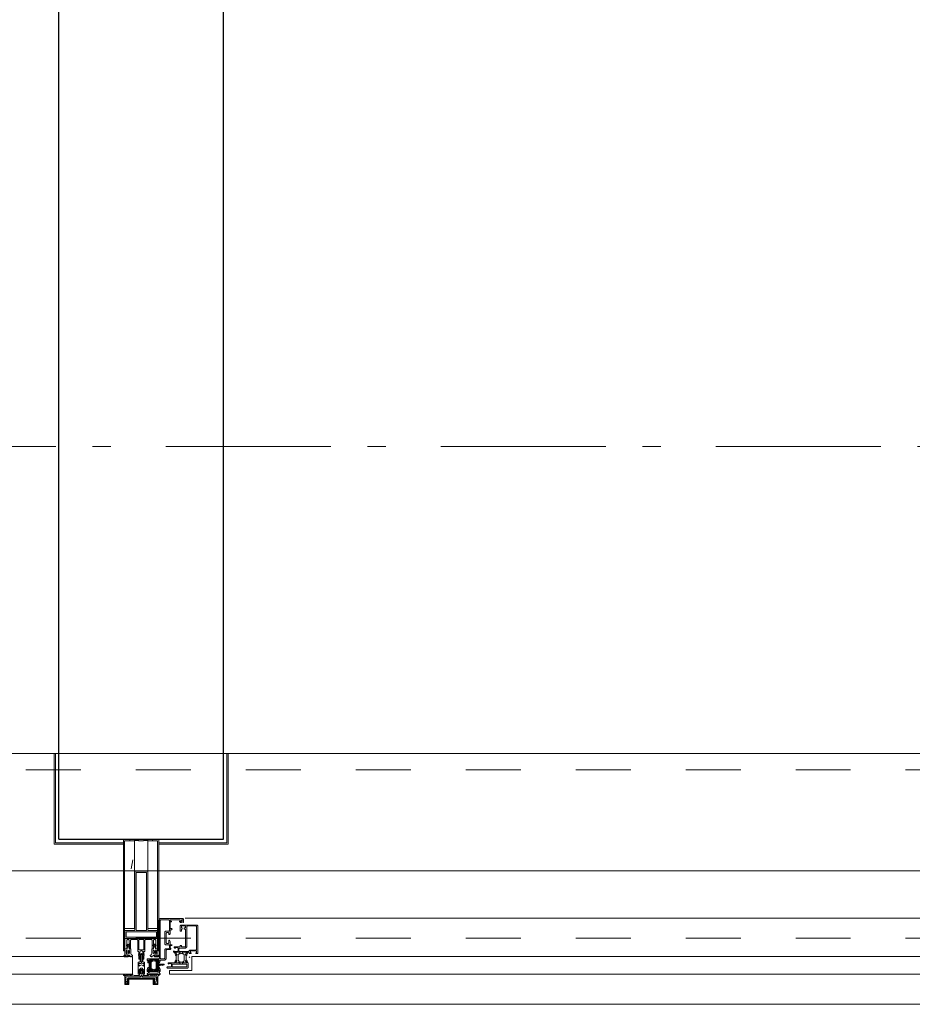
# Model space of a CAD drawing. Header units: millimetres. Extents: x 293454 to 524618, y 211738 to 307297.
# Tile 95 of 152: x 515689 to 517042, y 219688 to 221180. Entities that reach past the tile are written whole.
import ezdxf

# ---------------------------------------------------------------- set-up
doc = ezdxf.new("R2010")
doc.units = ezdxf.units.MM
doc.header["$LTSCALE"] = 400
doc.linetypes.add('STYLE_01', pattern=[0.416641, 0.208282, -0.208359])
doc.linetypes.add('STYLE_06', pattern=[1.041641, 0.625, -0.208282, 0.069427, -0.138931])
for name, color, linetype, lineweight in [('mat-afdichting', 9, 'Continuous', 5), ('mat-beton (ihwg)', 5, 'Continuous', 25), ('mat-glas', 5, 'Continuous', 15), ('None', 7, 'Continuous', 9)]:
    doc.layers.add(name, color=color, linetype=linetype, lineweight=lineweight)
doc.styles.get("Standard").update_dxf_attribs({"font": 'arial.ttf'})

# ---------------------------------------------------------------- blocks, each defined once
blk = doc.blocks.new('*U391')
at = {"layer": 'None', "color": 3, "linetype": 'Continuous', "lineweight": 15}
for p, q in [((54072.1, -35229.5), (54073.1, -35230.5)), ((54072.1, -35232.5), (54073.1, -35233.5)), ((54072.1, -35234.5), (54073.1, -35236.5)), ((54072.1, -35237.5), (54073.1, -35239.5)), ((54072.1, -35240.5), (54073.1, -35241.5)), ((54072.1, -35243.5), (54073.1, -35244.5))]:
    blk.add_line(p, q, dxfattribs=at)
blk = doc.blocks.new('*U392')
at = {"layer": 'None', "color": 3, "linetype": 'Continuous', "lineweight": 15}
for p, q in [((54073.1, -35228.5), (54072.1, -35230.5)), ((54073.1, -35231.5), (54072.1, -35233.5)), ((54073.1, -35234.5), (54072.1, -35235.5)), ((54073.1, -35237.5), (54072.1, -35238.5)), ((54073.1, -35240.5), (54072.1, -35241.5)), ((54073.1, -35242.5), (54072.1, -35244.5))]:
    blk.add_line(p, q, dxfattribs=at)
blk = doc.blocks.new('30010-0')
at = {"layer": 'None', "color": 8, "linetype": 'Continuous', "lineweight": 5}
for p, q in [((3, 20), (3, 22)), ((3, 11), (3, 18)), ((4, 6), (4, 22)), ((5, 6), (5, 22)), ((6, 18), (6, 22)), ((7, 20), (7, 22)), ((8, 21), (8, 22)), ((12, 21), (12, 22)), ((13, 20), (13, 22)), ((14, 6), (14, 22)), ((15, 6), (15, 22)), ((16, 6), (16, 22)), ((17, 20), (17, 22)), ((17, 13), (17, 17)), ((18, 14), (18, 16)), ((19, 14), (19, 16)), ((20, 14), (20, 16)), ((21, 14), (21, 16)), ((22, 15), (22, 16)), ((23, 15), (23, 16)), ((24, 14), (24, 16)), ((25, 15), (25, 16)), ((3, 6), (3, 9)), ((6, 6), (6, 11)), ((8, 6), (8, 7)), ((12, 6), (12, 7)), ((13, 6), (13, 8)), ((17, 6), (17, 9))]:
    blk.add_line(p, q, dxfattribs=at)
at = {"layer": 'None', "color": 8, "linetype": 'Continuous', "lineweight": 5, "flags": 128}
for points in [[(20, 22), (27, 22), (28, 23), (29, 24), (29, 37), (30, 38), (34, 38), (35, 38), (36, 39), (36, 39), (36, 40), (36, 40), (36, 40), (35, 40), (35, 40), (35, 43), (36, 44), (37, 44), (38, 45), (37, 45), (35, 45), (35, 50), (34, 52), (33, 52), (33, 48), (32, 47), (30, 47), (29, 48), (29, 63), (30, 64), (32, 64), (33, 63), (33, 61), (34, 61), (35, 62), (35, 68), (37, 68), (38, 69), (37, 70), (35, 70), (35, 80), (36, 80), (36, 80), (37, 80), (37, 81), (35, 81), (35, 83), (50, 83), (50, 81), (49, 81), (49, 80), (49, 80), (50, 80), (50, 79), (51, 79), (51, 79), (52, 79), (52, 80), (51, 80), (51, 81), (52, 81), (52, 83), (54, 83), (54, 81), (54, 81), (54, 80), (54, 80), (54, 79), (54, 79), (55, 79), (55, 83), (55, 84), (54, 85), (20, 85), (19, 84), (18, 83), (18, 82), (19, 82), (19, 66), (18, 66), (18, 65), (19, 65), (19, 37), (18, 37), (18, 36), (19, 36), (19, 25), (18, 24), (1, 24), (0, 24), (0, 22), (0, 22), (1, 21), (1, 21), (1, 18), (2, 18), (2, 18), (3, 19), (3, 20), (3, 20), (3, 20), (3, 20), (2, 20), (2, 20), (2, 22), (1, 22), (2, 22), (8, 22), (8, 23), (9, 22), (9, 22), (9, 22), (7, 21), (6, 20), (7, 20), (10, 21), (13, 20), (14, 20), (13, 21), (12, 21), (12, 21), (11, 22), (11, 22), (11, 22), (12, 23), (12, 22), (19, 22), (19, 22), (18, 22), (18, 20), (18, 20), (18, 20), (17, 20), (17, 20), (17, 20), (17, 19), (18, 18), (18, 18), (19, 18), (20, 21), (20, 21), (20, 22)], [(27, 65), (27, 46), (28, 45), (33, 45), (34, 44), (34, 40), (33, 39), (28, 39), (27, 38), (27, 25), (26, 24), (21, 24), (20, 25), (20, 82), (21, 83), (33, 83), (34, 82), (34, 67), (33, 66), (28, 66)], [(9, 7), (9, 7), (8, 6), (2, 6), (2, 8), (2, 9), (3, 9), (3, 9), (3, 9), (3, 10), (3, 11), (3, 18), (3, 19), (3, 20), (3, 20), (3, 20), (3, 20), (2, 20), (2, 20), (2, 22), (8, 22), (9, 22), (9, 22), (7, 20), (6, 19), (6, 18), (6, 11), (6, 9), (7, 8), (7, 6)], [(17, 5), (17, 2), (3, 2), (3, 5)]]:
    blk.add_lwpolyline(points, close=True, dxfattribs=at)
for points in [[(12, 7), (12, 6), (18, 6), (18, 8), (18, 9), (18, 9), (17, 9), (17, 9), (17, 9), (17, 10), (17, 11), (17, 13), (18, 14), (20, 14), (23, 15), (23, 15), (23, 15), (23, 14), (25, 15), (26, 15), (26, 16), (26, 16), (26, 16), (18, 16), (18, 17), (17, 18), (17, 19), (17, 20), (17, 20), (18, 20), (18, 20), (18, 20), (18, 22), (12, 22), (12, 22), (12, 22), (13, 20), (14, 19), (14, 18), (14, 11), (14, 9), (13, 8), (12, 7)], [(20, 6), (20, 7), (20, 7), (20, 8), (19, 11), (18, 11), (18, 11), (17, 10), (17, 9), (17, 9), (18, 9), (18, 9), (18, 9), (18, 9), (18, 7), (19, 7), (19, 6), (12, 6), (12, 6), (11, 6), (11, 7), (11, 7), (13, 8), (14, 9), (13, 9), (10, 8), (7, 9), (6, 9), (7, 8), (8, 7), (8, 7), (9, 7), (9, 7), (9, 6), (8, 6), (8, 6), (2, 6), (1, 7), (2, 7), (2, 9), (2, 9), (3, 9), (3, 9), (3, 9), (3, 10), (2, 11), (2, 11), (1, 11), (0, 8), (1, 7), (0, 7), (0, 6), (0, 5), (1, 5), (1, 5), (2, 4), (2, 2), (1, 2), (0, 1), (0, 0), (1, 0), (20, 0), (20, 0), (20, 1), (19, 2), (19, 2), (19, 4), (19, 5), (19, 5), (20, 5), (20, 5), (20, 6)]]:
    blk.add_lwpolyline(points, dxfattribs=at)
blk = doc.blocks.new('30009-0')
at = {"layer": 'None', "color": 8, "linetype": 'Continuous', "lineweight": 5, "flags": 128}
for points in [[(32, 24), (34, 24), (34, 23), (34, 22), (35, 22), (36, 22), (37, 22), (37, 23), (36, 23), (36, 26), (45, 26), (45, 23), (44, 23), (44, 22), (45, 22), (47, 22), (47, 64), (46, 65), (45, 65), (21, 65), (20, 64), (20, 56), (20, 56), (22, 56), (22, 57), (22, 59), (23, 59), (23, 61), (22, 61), (22, 61), (22, 63), (22, 64), (27, 64), (28, 63), (28, 61), (27, 61), (26, 61), (26, 59), (28, 59), (28, 46), (28, 46), (28, 45), (28, 32), (22, 32), (22, 34), (22, 34), (20, 34), (20, 34), (20, 32), (12, 32), (11, 32), (11, 31), (12, 30), (13, 30), (13, 31), (16, 31), (17, 30), (17, 26), (16, 25), (16, 25), (11, 25), (11, 26), (11, 26), (10, 25), (10, 24), (10, 24), (11, 24), (12, 23), (12, 23), (12, 22), (13, 20), (13, 19), (14, 19), (15, 20), (15, 21), (15, 21), (14, 21), (14, 21), (14, 22), (14, 22), (13, 23), (13, 23), (13, 24), (19, 24), (20, 24), (20, 24), (20, 23), (20, 23), (19, 22), (18, 21), (18, 21), (22, 22), (25, 21), (25, 21), (24, 22), (23, 23), (23, 23), (23, 23), (23, 23), (23, 24), (23, 24), (24, 24), (30, 24), (30, 23), (30, 23), (29, 22), (28, 21), (28, 20), (29, 19), (30, 19), (30, 20), (31, 22), (31, 23), (31, 23), (32, 24)], [(20, 23), (20, 24), (20, 24), (14, 24), (14, 22), (14, 22), (14, 21), (14, 21), (15, 21), (15, 21), (14, 19), (14, 12), (15, 11), (15, 10), (15, 10), (14, 10), (14, 10), (14, 10), (14, 10), (14, 8), (20, 8), (20, 8), (20, 8), (18, 10), (18, 8), (18, 10), (18, 11), (17, 12), (17, 20), (17, 21), (18, 21), (20, 23)], [(23, 23), (23, 24), (23, 24), (29, 24), (29, 22), (29, 22), (29, 21), (29, 21), (28, 21), (28, 21), (29, 19), (29, 12), (28, 11), (28, 10), (28, 10), (29, 10), (29, 10), (29, 10), (29, 10), (29, 8), (23, 8), (23, 8), (23, 8), (25, 10), (25, 8), (25, 10), (26, 11), (26, 12), (26, 20), (26, 21), (25, 21), (23, 23)], [(11, 8), (9, 8), (8, 8), (2, 8), (2, 8), (2, 7), (3, 6), (3, 6), (3, 7), (6, 7), (7, 6), (7, 2), (6, 2), (2, 2), (2, 2), (1, 2), (0, 1), (0, 1), (1, 0), (31, 0), (32, 1), (32, 8), (31, 8), (31, 9), (31, 9), (30, 12), (30, 12), (29, 12), (28, 11), (28, 10), (29, 10), (29, 10), (29, 10), (29, 10), (30, 9), (30, 8), (30, 8), (24, 8), (23, 7), (23, 8), (23, 8), (23, 8), (24, 9), (25, 10), (25, 10), (22, 9), (18, 10), (18, 10), (19, 9), (20, 9), (20, 9), (20, 8), (20, 8), (20, 8), (20, 7), (19, 8), (13, 8), (13, 8), (13, 9), (14, 10), (14, 10), (14, 10), (14, 10), (15, 10), (15, 11), (14, 12), (13, 12), (13, 12), (12, 9), (12, 9), (12, 8), (11, 8)], [(8, 2), (8, 6), (30, 6), (30, 2), (8, 2)]]:
    blk.add_lwpolyline(points, dxfattribs=at)
blk.add_lwpolyline([(30, 32), (30, 63), (31, 64), (44, 64), (45, 63), (45, 28), (44, 27), (35, 27), (34, 26), (33, 25), (19, 25), (18, 26), (18, 29), (19, 30), (28, 30), (29, 31)], close=True, dxfattribs=at)
blk = doc.blocks.new('*U393')
at = {"layer": 'None', "color": 3, "linetype": 'Continuous', "lineweight": 15}
for p, q in [((54073.1, -35228.5), (54072.1, -35228.5)), ((54072.1, -35228.5), (54072.1, -35244.5)), ((54073.1, -35244.5), (54073.1, -35228.5)), ((54072.1, -35244.5), (54073.1, -35244.5))]:
    blk.add_line(p, q, dxfattribs=at)
at = {"layer": 'None', "color": 4, "linetype": 'Continuous', "lineweight": 15}
blk.add_line((54119.1, -35284.5), (54120.1, -35283.5), dxfattribs=at)
at = {"layer": 'None', "color": 7}
for name, p in [('30010-0', (54055.1, -35310.5)), ('30009-0', (54085.1, -35300.5))]:
    blk.add_blockref(name, p, dxfattribs=at)
at = {"layer": 'None', "color": 3}
for name in ['*U392', '*U391']:
    blk.add_blockref(name, (0, 0), dxfattribs=at)
blk = doc.blocks.new('*X394')
at = {"layer": 'None', "lineweight": 5}
blk.add_line((54030.8, -35150.2), (54033.6, -35136.5), dxfattribs=at)
blk = doc.blocks.new('*U395')
at = {"layer": 'None', "color": 8, "lineweight": 5, "flags": 128}
for points in [[(54071.4, -35271.3), (54071.4, -35255.5), (54069.5, -35255.5), (54023.3, -35255.5), (54021.4, -35255.5), (54021.4, -35271.3), (54024.3, -35271.3), (54024.3, -35266.7), (54023.8, -35266.7), (54023.8, -35265.3), (54024.3, -35265.3), (54024.3, -35263.4), (54024.5, -35263.2), (54024.5, -35259), (54024.5, -35259, -0.414214), (54026.2, -35257.3), (54026.2, -35257.3), (54026.2, -35257.3, -0.414214), (54027.9, -35259), (54027.9, -35263.2), (54028.2, -35263.4), (54028.2, -35265.3), (54028.7, -35265.3), (54028.7, -35266.7), (54028.2, -35266.7), (54028.2, -35271.3), (54030.1, -35271.3), (54030.1, -35258.5), (54030.1, -35258.5, -0.414214), (54031.3, -35257.3), (54031.3, -35257.3), (54039.8, -35257.3), (54039.8, -35257.3, -0.414214), (54041, -35258.5), (54041, -35275.5), (54042.5, -35275.5), (54042.5, -35278.3), (54042.1, -35278.7), (54042.5, -35279.1), (54042.5, -35279.7), (54042.1, -35280.1), (54042.5, -35280.5), (54042.5, -35281.1), (54042.1, -35281.5), (54042.5, -35282.5), (54042.5, -35287.3), (54044.2, -35287.3), (54044.2, -35276.5), (54044.2, -35276.5, -0.414214), (54046.4, -35274.3), (54046.4, -35274.3), (54046.4, -35274.3, -0.414214), (54048.6, -35276.5), (54048.6, -35287.3), (54050.3, -35287.3), (54050.3, -35282.5), (54050.7, -35281.5), (54050.3, -35281.1), (54050.3, -35280.5), (54050.7, -35280.1), (54050.3, -35279.7), (54050.3, -35279.1), (54050.7, -35278.7), (54050.3, -35278.3), (54050.3, -35275.5), (54051.7, -35275.5), (54051.7, -35258.5), (54051.7, -35258.5, -0.414214), (54052.9, -35257.3), (54052.9, -35257.3), (54061.5, -35257.3), (54061.5, -35257.3, -0.414214), (54062.7, -35258.5), (54062.7, -35271.3), (54064.6, -35271.3), (54064.6, -35266.7), (54064.1, -35266.7), (54064.1, -35265.3), (54064.6, -35265.3), (54064.6, -35263.4), (54064.8, -35263.2), (54064.8, -35259), (54064.8, -35259, -0.414214), (54066.5, -35257.3), (54066.5, -35257.3), (54066.6, -35257.3, -0.414214), (54068.3, -35259), (54068.3, -35263.2), (54068.5, -35263.4), (54068.5, -35265.3), (54069, -35265.3), (54069, -35266.7), (54068.5, -35266.7), (54068.5, -35271.3)], [(54031.6, -35283.5), (54031.6, -35283.5, 0.390793), (54033.1, -35282.2), (54033.1, -35282.2, 0.390793), (54032, -35280.5), (54032, -35280.5, -0.352623), (54030.4, -35278.6), (54030.4, -35271.8), (54030.4, -35271.8, 0.414214), (54030.1, -35271.5), (54028.8, -35271.5), (54028.3, -35271.7), (54028.3, -35271.7, -0.520293), (54028, -35271.5), (54028, -35268.8), (54028.2, -35268.7), (54028.2, -35266.7), (54028.2, -35266.7, -0.577863), (54028.2, -35266.4), (54028.3, -35266.4), (54028.3, -35266.4, 0.366605), (54028.6, -35266.2), (54028.6, -35266.2, 0.366605), (54028.4, -35265.8), (54028.4, -35265.8, -0.130834), (54027.1, -35264.8), (54027.1, -35264.8, 0.439074), (54025.7, -35264.8), (54025.7, -35264.8, -0.133252), (54024.3, -35265.8), (54024.3, -35265.8, 0.366605), (54024.1, -35266.2), (54024.1, -35266.2, 0.366605), (54024.4, -35266.4), (54024.5, -35266.4), (54024.5, -35266.4, -0.577455), (54024.6, -35266.7), (54024.6, -35268.7), (54024.7, -35268.8), (54024.7, -35271.5), (54024.7, -35271.5, -0.52048), (54024.5, -35271.7), (54023.9, -35271.5), (54021.7, -35271.5), (54021.7, -35271.5, 0.414214), (54021.4, -35271.8), (54021.4, -35279.6), (54021.4, -35279.6, -0.255976), (54020.5, -35281.3), (54020.5, -35281.3, 0.749676), (54021.1, -35283.5), (54025.2, -35283.5), (54025.2, -35283.5, 0.414214), (54027.2, -35281.5), (54027.2, -35281.5, -0.402808), (54027.7, -35281), (54027.7, -35281, -0.402808), (54028.2, -35281.5), (54028.2, -35281.5, 0.233259), (54028.4, -35281.8), (54031.8, -35282.3), (54031.8, -35282.3, -0.419014), (54031.9, -35282.4), (54031.9, -35282.4, -0.419014), (54031.8, -35282.5), (54030.4, -35282.5), (54030.4, -35282.5, 0.414214), (54029.9, -35283), (54029.9, -35283, 0.414214), (54030.4, -35283.5)], [(54023.4, -35274.6), (54023.4, -35274.6, -0.414214), (54024.2, -35273.7), (54024.2, -35273.7, -0.414214), (54025.1, -35274.6), (54025.1, -35277.5), (54025.1, -35277.5, -0.414214), (54024.2, -35278.3), (54024.2, -35278.3, -0.414214), (54023.4, -35277.5)], [(54025.4, -35266.5, -0.29188), (54025.6, -35266), (54026.1, -35265.6), (54026.1, -35265.6, -0.344328), (54026.7, -35265.6), (54027.2, -35266), (54027.2, -35266, -0.29188), (54027.4, -35266.5), (54027, -35268.2), (54027, -35268.2, -0.348796), (54026.4, -35268.7), (54026.4, -35268.7, -0.348796), (54025.8, -35268.2), (54025.4, -35266.5)], [(54027.5, -35278.3, -0.414214), (54026.7, -35277.5), (54026.7, -35274.6), (54026.7, -35274.6, -0.414214), (54027.5, -35273.7), (54027.5, -35273.7, -0.414214), (54028.4, -35274.6), (54028.4, -35277.5), (54028.4, -35277.5, -0.414214), (54027.5, -35278.3)], [(54061.2, -35283.5), (54061.2, -35283.5, -0.390793), (54059.6, -35282.2), (54059.6, -35282.2, -0.390793), (54060.8, -35280.5), (54060.8, -35280.5, 0.352623), (54062.4, -35278.6), (54062.4, -35271.8), (54062.4, -35271.8, -0.414214), (54062.7, -35271.5), (54063.9, -35271.5), (54064.5, -35271.7), (54064.5, -35271.7, 0.520293), (54064.7, -35271.5), (54064.7, -35268.8), (54064.6, -35268.7), (54064.6, -35266.7), (54064.6, -35266.7, 0.577863), (54064.5, -35266.4), (54064.4, -35266.4), (54064.4, -35266.4, -0.366605), (54064.1, -35266.2), (54064.1, -35266.2, -0.366605), (54064.3, -35265.8), (54064.3, -35265.8, 0.130834), (54065.6, -35264.8), (54065.6, -35264.8, -0.439074), (54067.1, -35264.8), (54067.1, -35264.8, 0.133252), (54068.4, -35265.8), (54068.4, -35265.8, -0.366605), (54068.6, -35266.2), (54068.6, -35266.2, -0.366605), (54068.3, -35266.4), (54068.2, -35266.4), (54068.2, -35266.4, 0.577455), (54068.2, -35266.7), (54068.2, -35268.7), (54068, -35268.8), (54068, -35271.5), (54068, -35271.5, 0.52048), (54068.3, -35271.7), (54068.8, -35271.5), (54071.1, -35271.5), (54071.1, -35271.5, -0.414214), (54071.4, -35271.8), (54071.4, -35279.6), (54071.4, -35279.6, 0.255976), (54072.3, -35281.3), (54072.3, -35281.3, -0.749676), (54071.7, -35283.5), (54067.6, -35283.5), (54067.6, -35283.5, -0.414214), (54065.6, -35281.5), (54065.6, -35281.5, 0.402808), (54065.1, -35281), (54065.1, -35281, 0.402808), (54064.6, -35281.5), (54064.6, -35281.5, -0.233259), (54064.4, -35281.8), (54061, -35282.3), (54061, -35282.3, 0.419014), (54060.9, -35282.4), (54060.9, -35282.4, 0.419014), (54061, -35282.5), (54062.4, -35282.5), (54062.4, -35282.5, -0.414214), (54062.9, -35283), (54062.9, -35283, -0.414214), (54062.4, -35283.5)], [(54065.2, -35278.3, 0.414214), (54066.1, -35277.5), (54066.1, -35274.6), (54066.1, -35274.6, 0.414214), (54065.2, -35273.7), (54065.2, -35273.7, 0.414214), (54064.4, -35274.6), (54064.4, -35277.5), (54064.4, -35277.5, 0.414214), (54065.2, -35278.3)], [(54067.4, -35266.5, 0.29188), (54067.2, -35266), (54066.7, -35265.6), (54066.7, -35265.6, 0.344328), (54066.1, -35265.6), (54065.6, -35266), (54065.6, -35266, 0.29188), (54065.4, -35266.5), (54065.8, -35268.2), (54065.8, -35268.2, 0.348796), (54066.4, -35268.7), (54066.4, -35268.7, 0.348796), (54067, -35268.2), (54067.4, -35266.5)], [(54069.4, -35274.6), (54069.4, -35274.6, 0.414214), (54068.5, -35273.7), (54068.5, -35273.7, 0.414214), (54067.7, -35274.6), (54067.7, -35277.5), (54067.7, -35277.5, 0.414214), (54068.5, -35278.3), (54068.5, -35278.3, 0.414214), (54069.4, -35277.5)], [(54025.6, -35280.5), (54025.6, -35280.5, -0.552342), (54026.2, -35281.7), (54026.2, -35281.7, -0.263556), (54024.5, -35282.7), (54021, -35282.7), (54021, -35282.7, -0.437017), (54020.7, -35282.4), (54020.7, -35282.4, -0.437017), (54021.1, -35282.1), (54021.1, -35282.1, 0.396568), (54022.7, -35280.8), (54022.7, -35280.8, -0.418874), (54023.2, -35280.3)], [(54067.2, -35280.5), (54067.2, -35280.5, 0.552342), (54066.6, -35281.7), (54066.6, -35281.7, 0.263556), (54068.3, -35282.7), (54071.8, -35282.7), (54071.8, -35282.7, 0.437017), (54072.1, -35282.4), (54072.1, -35282.4, 0.437017), (54071.7, -35282.1), (54071.7, -35282.1, -0.396568), (54070.1, -35280.8), (54070.1, -35280.8, 0.418874), (54069.6, -35280.3)]]:
    blk.add_lwpolyline(points, format="xyb", close=True, dxfattribs=at)
blk.add_lwpolyline([(54050.4, -35257.3), (54050.4, -35273), (54042.4, -35273), (54042.4, -35257.3)], close=True, dxfattribs=at)
blk = doc.blocks.new('*U396')
at = {"layer": 'None', "color": 7}
blk.add_blockref('*U395', (0, 0), dxfattribs=at)
blk = doc.blocks.new('*U397')
at = {"layer": 'None', "color": 8, "linetype": 'Continuous', "lineweight": 5, "flags": 128}
for points in [[(54036.4, -35153.5), (54056.4, -35153.5), (54056.4, -35243.5), (54071.4, -35243.5), (54071.4, -35255.5), (54021.4, -35255.5), (54021.4, -35243.5), (54036.4, -35243.5)], [(54038.4, -35155.5), (54038.4, -35243.5), (54054.4, -35243.5), (54054.4, -35155.5)], [(54054.4, -35245.5), (54038.4, -35245.5), (54023.4, -35245.5), (54023.4, -35253.5), (54069.4, -35253.5), (54069.4, -35245.5)]]:
    blk.add_lwpolyline(points, close=True, dxfattribs=at)
blk = doc.blocks.new('*U398')
at = {"layer": 'None', "color": 7}
for name in ['*U397', '*U396']:
    blk.add_blockref(name, (0, 0), dxfattribs=at)
blk = doc.blocks.new('*U399')
at = {"layer": 'None', "color": 8, "linetype": 'Continuous', "lineweight": 5}
for p, q in [((54022.4, -35313.6), (54023.4, -35317.6)), ((54044.4, -35313.6), (54022.4, -35313.6)), ((54023.4, -35317.6), (54022.4, -35318.6)), ((54022.4, -35318.6), (54023.4, -35320.6)), ((54023.4, -35320.6), (54024.4, -35321.6)), ((54024.4, -35321.6), (54024.4, -35323.6)), ((54025.4, -35316.6), (54026.4, -35315.6)), ((54025.4, -35322.6), (54025.4, -35316.6)), ((54025.4, -35323.6), (54025.4, -35322.6)), ((54026.4, -35315.6), (54066.4, -35315.6)), ((54046.4, -35311.6), (54044.4, -35312.6)), ((54044.4, -35312.6), (54044.4, -35313.6)), ((54047.4, -35312.6), (54046.4, -35311.6)), ((54047.4, -35313.6), (54047.4, -35312.6)), ((54069.4, -35313.6), (54047.4, -35313.6)), ((54066.4, -35315.6), (54066.4, -35316.6)), ((54066.4, -35316.6), (54066.4, -35322.6)), ((54066.4, -35322.6), (54066.4, -35323.6)), ((54067.4, -35323.6), (54068.4, -35321.6)), ((54068.4, -35317.6), (54069.4, -35313.6)), ((54069.4, -35318.6), (54068.4, -35317.6)), ((54068.4, -35320.6), (54069.4, -35318.6)), ((54068.4, -35321.6), (54068.4, -35320.6)), ((54024.4, -35323.6), (54025.4, -35323.6)), ((54066.4, -35323.6), (54067.4, -35323.6))]:
    blk.add_line(p, q, dxfattribs=at)
at = {"layer": 'None', "color": 8, "linetype": 'Continuous', "lineweight": 5, "flags": 128}
blk.add_lwpolyline([(54069.4, -35313.6), (54047.4, -35313.6), (54047.4, -35312.6), (54046.4, -35311.6), (54044.4, -35312.6), (54044.4, -35313.6), (54022.4, -35313.6), (54023.4, -35317.6), (54023.4, -35317.6), (54023.4, -35317.6), (54022.4, -35318.6), (54022.4, -35318.6), (54023.4, -35320.6), (54024.4, -35321.6), (54024.4, -35323.6), (54025.4, -35323.6), (54025.4, -35323.6), (54025.4, -35322.6), (54025.4, -35316.6), (54026.4, -35315.6), (54066.4, -35315.6), (54066.4, -35316.6), (54066.4, -35322.6), (54066.4, -35323.6), (54067.4, -35323.6), (54067.4, -35323.6), (54068.4, -35321.6), (54068.4, -35320.6), (54069.4, -35318.6), (54069.4, -35318.6), (54068.4, -35317.6), (54068.4, -35317.6), (54068.4, -35317.6)], close=True, dxfattribs=at)
at = {"layer": 'None', "color": 0, "flags": 1}
blk.add_attdef('GRUPPE', (54022.4, -35331.3), '', height=4.23, dxfattribs=at)
blk = doc.blocks.new('*U400')
at = {"layer": 'None', "color": 8, "linetype": 'Continuous', "lineweight": 5}
for p, q in [((54043.4, -35291.6), (54041.4, -35291.6)), ((54041.4, -35291.6), (54041.4, -35308.6)), ((54044.4, -35290.6), (54043.4, -35291.6)), ((54045.4, -35279.6), (54044.4, -35280.6)), ((54044.4, -35280.6), (54044.4, -35281.6)), ((54044.4, -35281.6), (54044.4, -35283.6)), ((54044.4, -35283.6), (54044.4, -35284.6)), ((54044.4, -35284.6), (54044.4, -35286.6)), ((54044.4, -35286.6), (54044.4, -35288.6)), ((54044.4, -35288.6), (54044.4, -35289.6)), ((54044.4, -35289.6), (54044.4, -35290.6)), ((54046.4, -35278.6), (54045.4, -35279.6)), ((54045.4, -35280.6), (54046.4, -35279.6)), ((54045.4, -35282.6), (54045.4, -35280.6)), ((54045.4, -35283.6), (54045.4, -35282.6)), ((54045.4, -35284.6), (54045.4, -35283.6)), ((54045.4, -35286.6), (54045.4, -35284.6)), ((54045.4, -35288.6), (54045.4, -35286.6)), ((54045.4, -35290.6), (54045.4, -35288.6)), ((54046.4, -35291.6), (54045.4, -35290.6)), ((54045.4, -35293.6), (54046.4, -35292.6)), ((54047.4, -35279.6), (54046.4, -35278.6)), ((54046.4, -35279.6), (54047.4, -35280.6)), ((54047.4, -35290.6), (54046.4, -35291.6)), ((54046.4, -35292.6), (54048.4, -35293.6)), ((54048.4, -35280.6), (54047.4, -35279.6)), ((54047.4, -35280.6), (54047.4, -35282.6)), ((54047.4, -35282.6), (54047.4, -35283.6)), ((54047.4, -35283.6), (54047.4, -35284.6)), ((54047.4, -35284.6), (54047.4, -35286.6)), ((54047.4, -35286.6), (54047.4, -35287.6)), ((54047.4, -35287.6), (54047.4, -35288.6)), ((54047.4, -35288.6), (54047.4, -35290.6)), ((54048.4, -35281.6), (54048.4, -35280.6)), ((54048.4, -35283.6), (54048.4, -35281.6)), ((54048.4, -35284.6), (54048.4, -35283.6)), ((54048.4, -35286.6), (54048.4, -35284.6)), ((54048.4, -35288.6), (54048.4, -35286.6)), ((54048.4, -35289.6), (54048.4, -35288.6)), ((54048.4, -35290.6), (54048.4, -35289.6)), ((54049.4, -35291.6), (54048.4, -35290.6)), ((54051.4, -35291.6), (54049.4, -35291.6)), ((54051.4, -35308.6), (54051.4, -35291.6)), ((54042.4, -35293.6), (54043.4, -35293.6)), ((54042.4, -35296.6), (54042.4, -35293.6)), ((54043.4, -35297.6), (54042.4, -35296.6)), ((54042.4, -35303.6), (54043.4, -35302.6)), ((54042.4, -35307.6), (54042.4, -35303.6)), ((54043.4, -35307.6), (54042.4, -35307.6)), ((54043.4, -35293.6), (54045.4, -35293.6)), ((54043.4, -35296.6), (54043.4, -35297.6)), ((54044.4, -35296.6), (54043.4, -35296.6)), ((54043.4, -35302.6), (54045.4, -35300.6)), ((54043.4, -35308.6), (54043.4, -35307.6)), ((54046.4, -35295.6), (54044.4, -35296.6)), ((54045.4, -35300.6), (54047.4, -35300.6)), ((54048.4, -35296.6), (54046.4, -35295.6)), ((54047.4, -35300.6), (54049.4, -35302.6)), ((54048.4, -35293.6), (54049.4, -35293.6)), ((54049.4, -35296.6), (54048.4, -35296.6)), ((54049.4, -35293.6), (54050.4, -35293.6)), ((54049.4, -35297.6), (54049.4, -35296.6)), ((54050.4, -35296.6), (54049.4, -35297.6)), ((54049.4, -35302.6), (54050.4, -35303.6)), ((54049.4, -35307.6), (54049.4, -35308.6)), ((54050.4, -35307.6), (54049.4, -35307.6)), ((54050.4, -35293.6), (54050.4, -35296.6)), ((54050.4, -35303.6), (54050.4, -35307.6)), ((54041.4, -35308.6), (54041.4, -35309.6)), ((54041.4, -35309.6), (54042.4, -35309.6)), ((54042.4, -35309.6), (54043.4, -35309.6)), ((54043.4, -35309.6), (54043.4, -35308.6)), ((54049.4, -35308.6), (54049.4, -35309.6)), ((54049.4, -35309.6), (54050.4, -35309.6)), ((54050.4, -35309.6), (54051.4, -35309.6)), ((54051.4, -35309.6), (54051.4, -35308.6))]:
    blk.add_line(p, q, dxfattribs=at)
at = {"layer": 'None', "color": 8, "linetype": 'Continuous', "lineweight": 5, "flags": 128}
for points in [[(54041.4, -35291.6), (54041.4, -35308.6), (54041.4, -35309.6), (54042.4, -35309.6), (54043.4, -35309.6), (54043.4, -35308.6), (54043.4, -35307.6), (54043.4, -35307.6), (54042.4, -35307.6), (54042.4, -35303.6), (54043.4, -35302.6), (54045.4, -35300.6), (54047.4, -35300.6), (54049.4, -35302.6), (54050.4, -35303.6), (54050.4, -35307.6), (54049.4, -35307.6), (54049.4, -35307.6), (54049.4, -35308.6), (54049.4, -35309.6), (54050.4, -35309.6), (54051.4, -35309.6), (54051.4, -35308.6), (54051.4, -35291.6), (54049.4, -35291.6), (54048.4, -35290.6), (54048.4, -35289.6), (54048.4, -35288.6), (54048.4, -35286.6), (54048.4, -35284.6), (54048.4, -35284.6), (54048.4, -35284.6), (54048.4, -35283.6), (54048.4, -35281.6), (54048.4, -35280.6), (54047.4, -35279.6), (54047.4, -35279.6), (54046.4, -35278.6), (54045.4, -35279.6), (54045.4, -35279.6), (54044.4, -35280.6), (54044.4, -35281.6), (54044.4, -35283.6), (54044.4, -35284.6), (54044.4, -35284.6), (54044.4, -35284.6), (54044.4, -35286.6), (54044.4, -35288.6), (54044.4, -35289.6), (54044.4, -35290.6), (54043.4, -35291.6)], [(54049.4, -35293.6), (54050.4, -35293.6), (54050.4, -35296.6), (54049.4, -35297.6), (54049.4, -35297.6), (54049.4, -35296.6), (54048.4, -35296.6), (54046.4, -35295.6), (54044.4, -35296.6), (54043.4, -35296.6), (54043.4, -35297.6), (54042.4, -35296.6), (54042.4, -35293.6), (54043.4, -35293.6), (54045.4, -35293.6), (54046.4, -35292.6), (54048.4, -35293.6)]]:
    blk.add_lwpolyline(points, close=True, dxfattribs=at)
blk.add_lwpolyline([(54047.4, -35290.6), (54046.4, -35291.6), (54045.4, -35290.6), (54045.4, -35288.6), (54045.4, -35288.6), (54045.4, -35286.6), (54045.4, -35284.6), (54045.4, -35283.6), (54045.4, -35283.6), (54045.4, -35282.6), (54045.4, -35282.6), (54045.4, -35280.6), (54046.4, -35279.6), (54047.4, -35280.6), (54047.4, -35282.6), (54047.4, -35282.6), (54047.4, -35283.6), (54047.4, -35283.6), (54047.4, -35284.6), (54047.4, -35286.6), (54047.4, -35287.6), (54047.4, -35287.6), (54047.4, -35288.6), (54047.4, -35288.6), (54047.4, -35290.6)], dxfattribs=at)
at = {"layer": 'None', "color": 0, "flags": 1}
blk.add_attdef('GRUPPE', (54041.4, -35317.3), '', height=4.23, dxfattribs=at)
blk = doc.blocks.new('*U401')
at = {"layer": 'None', "color": 8, "linetype": 'Continuous', "lineweight": 5}
for p, q in [((54042.4, -35305.6), (54043.4, -35305.6)), ((54043.4, -35306.6), (54042.4, -35305.6)), ((54043.4, -35305.6), (54045.4, -35302.6)), ((54044.4, -35306.6), (54043.4, -35306.6)), ((54044.4, -35308.6), (54044.4, -35306.6)), ((54045.4, -35302.6), (54046.4, -35302.6)), ((54046.4, -35303.6), (54045.4, -35304.6)), ((54045.4, -35304.6), (54045.4, -35308.6)), ((54046.4, -35302.6), (54047.4, -35302.6)), ((54047.4, -35304.6), (54046.4, -35303.6)), ((54047.4, -35302.6), (54049.4, -35305.6)), ((54047.4, -35308.6), (54047.4, -35304.6)), ((54048.4, -35306.6), (54048.4, -35308.6)), ((54049.4, -35306.6), (54048.4, -35306.6)), ((54050.4, -35305.6), (54049.4, -35306.6)), ((54049.4, -35305.6), (54050.4, -35305.6)), ((54019.4, -35310.6), (54021.4, -35310.6)), ((54019.4, -35311.6), (54019.4, -35310.6)), ((54020.4, -35311.6), (54019.4, -35311.6)), ((54021.4, -35312.6), (54020.4, -35311.6)), ((54021.4, -35310.6), (54022.4, -35311.6)), ((54021.4, -35313.6), (54021.4, -35312.6)), ((54044.4, -35313.6), (54021.4, -35313.6)), ((54022.4, -35311.6), (54023.4, -35311.6)), ((54023.4, -35311.6), (54024.4, -35310.6)), ((54024.4, -35310.6), (54025.4, -35311.6)), ((54025.4, -35311.6), (54026.4, -35310.6)), ((54026.4, -35310.6), (54027.4, -35311.6)), ((54027.4, -35311.6), (54028.4, -35310.6)), ((54028.4, -35310.6), (54029.4, -35310.6)), ((54029.4, -35310.6), (54029.4, -35311.6)), ((54029.4, -35311.6), (54030.4, -35311.6)), ((54030.4, -35310.6), (54031.4, -35310.6)), ((54030.4, -35311.6), (54030.4, -35310.6)), ((54031.4, -35310.6), (54031.4, -35311.6)), ((54031.4, -35311.6), (54032.4, -35311.6)), ((54032.4, -35310.6), (54033.4, -35310.6)), ((54032.4, -35311.6), (54032.4, -35310.6)), ((54033.4, -35310.6), (54035.4, -35311.6)), ((54035.4, -35311.6), (54041.4, -35311.6)), ((54041.4, -35311.6), (54043.4, -35311.6)), ((54043.4, -35310.6), (54044.4, -35308.6)), ((54043.4, -35311.6), (54043.4, -35310.6)), ((54045.4, -35312.6), (54044.4, -35313.6)), ((54045.4, -35308.6), (54046.4, -35309.6)), ((54046.4, -35311.6), (54045.4, -35312.6)), ((54046.4, -35309.6), (54047.4, -35308.6)), ((54047.4, -35312.6), (54046.4, -35311.6)), ((54048.4, -35313.6), (54047.4, -35312.6)), ((54048.4, -35308.6), (54049.4, -35310.6)), ((54071.4, -35313.6), (54048.4, -35313.6)), ((54049.4, -35310.6), (54049.4, -35311.6)), ((54049.4, -35311.6), (54051.4, -35311.6)), ((54051.4, -35311.6), (54057.4, -35311.6)), ((54057.4, -35311.6), (54059.4, -35310.6)), ((54059.4, -35310.6), (54060.4, -35310.6)), ((54060.4, -35310.6), (54060.4, -35311.6)), ((54060.4, -35311.6), (54061.4, -35311.6)), ((54061.4, -35310.6), (54062.4, -35310.6)), ((54061.4, -35311.6), (54061.4, -35310.6)), ((54062.4, -35310.6), (54062.4, -35311.6)), ((54062.4, -35311.6), (54063.4, -35311.6)), ((54063.4, -35310.6), (54064.4, -35310.6)), ((54063.4, -35311.6), (54063.4, -35310.6)), ((54064.4, -35310.6), (54065.4, -35311.6)), ((54065.4, -35311.6), (54066.4, -35310.6)), ((54066.4, -35310.6), (54067.4, -35311.6)), ((54067.4, -35311.6), (54068.4, -35310.6)), ((54068.4, -35310.6), (54069.4, -35311.6)), ((54069.4, -35311.6), (54071.4, -35310.6)), ((54071.4, -35310.6), (54073.4, -35310.6)), ((54072.4, -35311.6), (54071.4, -35313.6)), ((54073.4, -35311.6), (54072.4, -35311.6)), ((54073.4, -35310.6), (54073.4, -35311.6))]:
    blk.add_line(p, q, dxfattribs=at)
at = {"layer": 'None', "color": 8, "linetype": 'Continuous', "lineweight": 5, "flags": 128}
blk.add_lwpolyline([(54021.4, -35313.6), (54021.4, -35312.6), (54020.4, -35311.6), (54019.4, -35311.6), (54019.4, -35310.6), (54019.4, -35310.6), (54019.4, -35310.6), (54019.4, -35310.6), (54019.4, -35310.6), (54019.4, -35310.6), (54021.4, -35310.6), (54022.4, -35311.6), (54023.4, -35311.6), (54024.4, -35310.6), (54024.4, -35310.6), (54024.4, -35310.6), (54024.4, -35310.6), (54024.4, -35310.6), (54025.4, -35311.6), (54025.4, -35311.6), (54025.4, -35311.6), (54025.4, -35311.6), (54025.4, -35311.6), (54026.4, -35310.6), (54026.4, -35310.6), (54026.4, -35310.6), (54026.4, -35310.6), (54026.4, -35310.6), (54027.4, -35311.6), (54027.4, -35311.6), (54027.4, -35311.6), (54027.4, -35311.6), (54028.4, -35310.6), (54028.4, -35310.6), (54028.4, -35310.6), (54028.4, -35310.6), (54029.4, -35310.6), (54029.4, -35311.6), (54029.4, -35311.6), (54030.4, -35311.6), (54030.4, -35311.6), (54030.4, -35310.6), (54030.4, -35310.6), (54030.4, -35310.6), (54031.4, -35310.6), (54031.4, -35310.6), (54031.4, -35311.6), (54031.4, -35311.6), (54032.4, -35311.6), (54032.4, -35311.6), (54032.4, -35311.6), (54032.4, -35310.6), (54032.4, -35310.6), (54033.4, -35310.6), (54033.4, -35310.6), (54033.4, -35310.6), (54033.4, -35310.6), (54035.4, -35311.6), (54041.4, -35311.6), (54043.4, -35311.6), (54043.4, -35310.6), (54044.4, -35308.6), (54044.4, -35306.6), (54044.4, -35306.6), (54044.4, -35306.6), (54043.4, -35306.6), (54043.4, -35306.6), (54042.4, -35305.6), (54043.4, -35305.6), (54045.4, -35302.6), (54046.4, -35302.6), (54047.4, -35302.6), (54049.4, -35305.6), (54050.4, -35305.6), (54049.4, -35306.6), (54049.4, -35306.6), (54048.4, -35306.6), (54048.4, -35306.6), (54048.4, -35306.6), (54048.4, -35308.6), (54049.4, -35310.6), (54049.4, -35311.6), (54051.4, -35311.6), (54057.4, -35311.6), (54059.4, -35310.6), (54059.4, -35310.6), (54059.4, -35310.6), (54059.4, -35310.6), (54060.4, -35310.6), (54060.4, -35310.6), (54060.4, -35311.6), (54060.4, -35311.6), (54060.4, -35311.6), (54061.4, -35311.6), (54061.4, -35310.6), (54061.4, -35310.6), (54062.4, -35310.6), (54062.4, -35310.6), (54062.4, -35310.6), (54062.4, -35311.6), (54062.4, -35311.6), (54063.4, -35311.6), (54063.4, -35311.6), (54063.4, -35310.6), (54064.4, -35310.6), (54064.4, -35310.6), (54064.4, -35310.6), (54064.4, -35310.6), (54065.4, -35311.6), (54065.4, -35311.6), (54065.4, -35311.6), (54065.4, -35311.6), (54065.4, -35311.6), (54066.4, -35310.6), (54066.4, -35310.6), (54066.4, -35310.6), (54066.4, -35310.6), (54066.4, -35310.6), (54067.4, -35311.6), (54067.4, -35311.6), (54067.4, -35311.6), (54067.4, -35311.6), (54067.4, -35311.6), (54068.4, -35310.6), (54068.4, -35310.6), (54068.4, -35310.6), (54068.4, -35310.6), (54068.4, -35310.6), (54069.4, -35311.6), (54069.4, -35311.6), (54071.4, -35310.6), (54073.4, -35310.6), (54073.4, -35310.6), (54073.4, -35310.6), (54073.4, -35310.6), (54073.4, -35310.6), (54073.4, -35310.6), (54073.4, -35311.6), (54072.4, -35311.6), (54071.4, -35313.6), (54048.4, -35313.6), (54048.4, -35313.6), (54047.4, -35312.6), (54046.4, -35311.6), (54045.4, -35312.6), (54044.4, -35313.6), (54044.4, -35313.6), (54021.4, -35313.6)], dxfattribs=at)
blk.add_lwpolyline([(54047.4, -35304.6), (54046.4, -35303.6), (54045.4, -35304.6), (54045.4, -35308.6), (54046.4, -35309.6), (54047.4, -35308.6)], close=True, dxfattribs=at)
at = {"layer": 'None', "color": 0, "flags": 1}
blk.add_attdef('GRUPPE', (54019.4, -35321.3), '', height=4.23, dxfattribs=at)
blk = doc.blocks.new('*U402')
at = {"layer": 'None', "color": 8, "linetype": 'Continuous', "lineweight": 5}
for p, q in [((54021.4, -35325.6), (54021.4, -35313.6)), ((54021.4, -35313.6), (54022.4, -35313.6)), ((54022.4, -35313.6), (54023.4, -35317.6)), ((54023.4, -35317.6), (54022.4, -35318.6)), ((54022.4, -35318.6), (54022.4, -35324.6)), ((54026.4, -35316.6), (54065.4, -35316.6)), ((54026.4, -35324.6), (54026.4, -35316.6)), ((54027.4, -35317.6), (54027.4, -35325.6)), ((54064.4, -35317.6), (54027.4, -35317.6)), ((54064.4, -35325.6), (54064.4, -35317.6)), ((54065.4, -35316.6), (54065.4, -35324.6)), ((54069.4, -35317.6), (54070.4, -35313.6)), ((54070.4, -35317.6), (54069.4, -35317.6)), ((54070.4, -35313.6), (54071.4, -35313.6)), ((54070.4, -35324.6), (54070.4, -35317.6)), ((54071.4, -35313.6), (54071.4, -35325.6)), ((54027.4, -35325.6), (54021.4, -35325.6)), ((54022.4, -35324.6), (54026.4, -35324.6)), ((54071.4, -35325.6), (54064.4, -35325.6)), ((54065.4, -35324.6), (54070.4, -35324.6))]:
    blk.add_line(p, q, dxfattribs=at)
blk.add_lwpolyline([(54021.4, -35313.6), (54022.4, -35313.6), (54023.4, -35317.6), (54022.4, -35318.6), (54022.4, -35324.6), (54026.4, -35324.6), (54026.4, -35316.6), (54065.4, -35316.6), (54065.4, -35324.6), (54070.4, -35324.6), (54070.4, -35317.6), (54069.4, -35317.6), (54070.4, -35313.6), (54071.4, -35313.6), (54071.4, -35325.6), (54064.4, -35325.6), (54064.4, -35317.6), (54027.4, -35317.6), (54027.4, -35325.6), (54021.4, -35325.6)], close=True, dxfattribs=at)
at = {"layer": 'None', "color": 3}
for name in ['*U400', '*U401', '*U399']:
    blk.add_blockref(name, (0, 0), dxfattribs=at)
blk = doc.blocks.new('*U403')
at = {"layer": 'None', "color": 7}
for name in ['*U398', '*U402']:
    blk.add_blockref(name, (0, 0), dxfattribs=at)
blk = doc.blocks.new('*U535')
at = {"layer": 'mat-afdichting', "lineweight": 5}
for points in [[(54021.1, -35107.5), (54036.1, -35107.5), (54036.1, -35240.5), (54021.1, -35240.5)], [(54056.1, -35107.5), (54071.1, -35107.5), (54071.1, -35240.5), (54056.1, -35240.5)]]:
    blk.add_lwpolyline(points, close=True, dxfattribs=at)
at = {"layer": 'mat-glas', "color": 140, "linetype": 'Continuous', "lineweight": 15}
for points in [[(52259.1, -35310), (54033.1, -35310), (54033.1, -35283), (52259.1, -35283)], [(54088.9, -35304), (54122.9, -35304), (54122.9, -35283), (55773.1, -35283), (55773.1, -35304), (55807.1, -35304), (55807.1, -35310), (54088.9, -35310)]]:
    blk.add_lwpolyline(points, close=True, dxfattribs=at)
at = {"layer": 'None', "color": 43, "linetype": 'Continuous', "lineweight": 9}
for p, q in [((58111.1, -34975.5), (43205.4, -34975.5)), ((58491.1, -35355.5), (43205.4, -35355.5))]:
    blk.add_line(p, q, dxfattribs=at)
at = {"layer": 'None', "color": 8, "linetype": 'Continuous', "lineweight": 5}
for p, q in [((43269.9, -35153), (58279.1, -35153)), ((55783.1, -35225), (54112.9, -35225))]:
    blk.add_line(p, q, dxfattribs=at)
at = {"layer": 'None', "color": 8, "linetype": 'STYLE_01', "lineweight": 5}
for points in [[(43205.4, -35000), (58136.1, -35000), (58136.1, -20069.5)], [(43205.4, -35255), (58391.1, -35255), (58391.1, -20069.5)]]:
    blk.add_lwpolyline(points, dxfattribs=at)
at = {"layer": 'None', "color": 43, "linetype": 'Continuous', "lineweight": 9}
for points in [[(53916.1, -35110.5), (54019.1, -35110.5), (54019.1, -35112.5), (53914.1, -35112.5), (53914.1, -34975.5), (53916.1, -34975.5)], [(54176.1, -35110.5), (54073.1, -35110.5), (54073.1, -35112.5), (54178.1, -35112.5), (54178.1, -34975.5), (54176.1, -34975.5)]]:
    blk.add_lwpolyline(points, close=True, dxfattribs=at)
at = {"layer": 'None', "color": 8, "linetype": 'Continuous', "lineweight": 5}
for points in [[(54019.1, -35274.5), (54021.1, -35274.5), (54021.1, -35272.5), (54021.1, -35107.5), (54029.1, -35107.5), (54029.1, -35105.5), (54019.1, -35105.5)], [(54073.1, -35274.5), (54071.1, -35274.5), (54071.1, -35272.5), (54071.1, -35107.5), (54063.1, -35107.5), (54063.1, -35105.5), (54073.1, -35105.5)]]:
    blk.add_lwpolyline(points, close=True, dxfattribs=at)
at = {"layer": 'None', "color": 104, "lineweight": 9}
blk.add_lwpolyline([(54059.1, -35287.5), (54073.1, -35287.5), (54073.1, -35304.5), (54059.1, -35304.5)], close=True, dxfattribs=at)
at = {"layer": 'None', "color": 8, "linetype": 'Continuous', "lineweight": 5}
blk.add_open_spline([(54041.1, -35105.6), (54043.4, -35105.5), (54048.7, -35105.5), (54051.1, -35105.6), (54053.4, -35105.8), (54054.7, -35106), (54056.1, -35106.2), (54056.1, -35106.5), (54056.1, -35106.8), (54054.7, -35107), (54053.4, -35107.2), (54051.1, -35107.4), (54048.7, -35107.5), (54043.4, -35107.5), (54041.1, -35107.4), (54038.7, -35107.2), (54037.4, -35107), (54036.1, -35106.8), (54036.1, -35106.5), (54036.1, -35106.2), (54037.4, -35106), (54038.7, -35105.8), (54041.1, -35105.6)], degree=2, knots=[0, 0, 0, 0.123061, 0.246121, 0.246121, 0.336675, 0.336675, 0.373062, 0.373062, 0.409447, 0.409447, 0.5, 0.5, 0.623061, 0.746121, 0.746121, 0.836675, 0.836675, 0.873062, 0.873062, 0.909447, 0.909447, 1, 1, 1], dxfattribs=at)
at = {"layer": 'mat-afdichting'}
blk.add_blockref('*X394', (0, 0), dxfattribs=at)
at = {"layer": 'None', "color": 7}
for name in ['*U403', '*U393']:
    blk.add_blockref(name, (0, 0), dxfattribs=at)
blk = doc.blocks.new('*U568')
at = {"layer": 'mat-beton (ihwg)', "lineweight": 25}
for p, q in [((53921.1, -35105), (53921.1, -29870)), ((54171.1, -35105), (54171.1, -29870)), ((53921.1, -35105), (54171.1, -35105))]:
    blk.add_line(p, q, dxfattribs=at)

msp = doc.modelspace()

# ---------------------------------------------------------------- linework, layer by layer
at = {"layer": 'None', "color": 43, "linetype": 'STYLE_06', "lineweight": 9}
msp.add_line((524076.78125, 220533.5115), (490356.88062, 220533.5115), dxfattribs=at)

# ---------------------------------------------------------------- block references
at = {"layer": 'mat-beton (ihwg)'}
msp.add_blockref('*U568', (461826.78125, 255043.5115), dxfattribs=at)
at = {"layer": 'None', "color": 7}
msp.add_blockref('*U535', (461826.78125, 255043.5115), dxfattribs=at)

doc.saveas('drawing.dxf')
